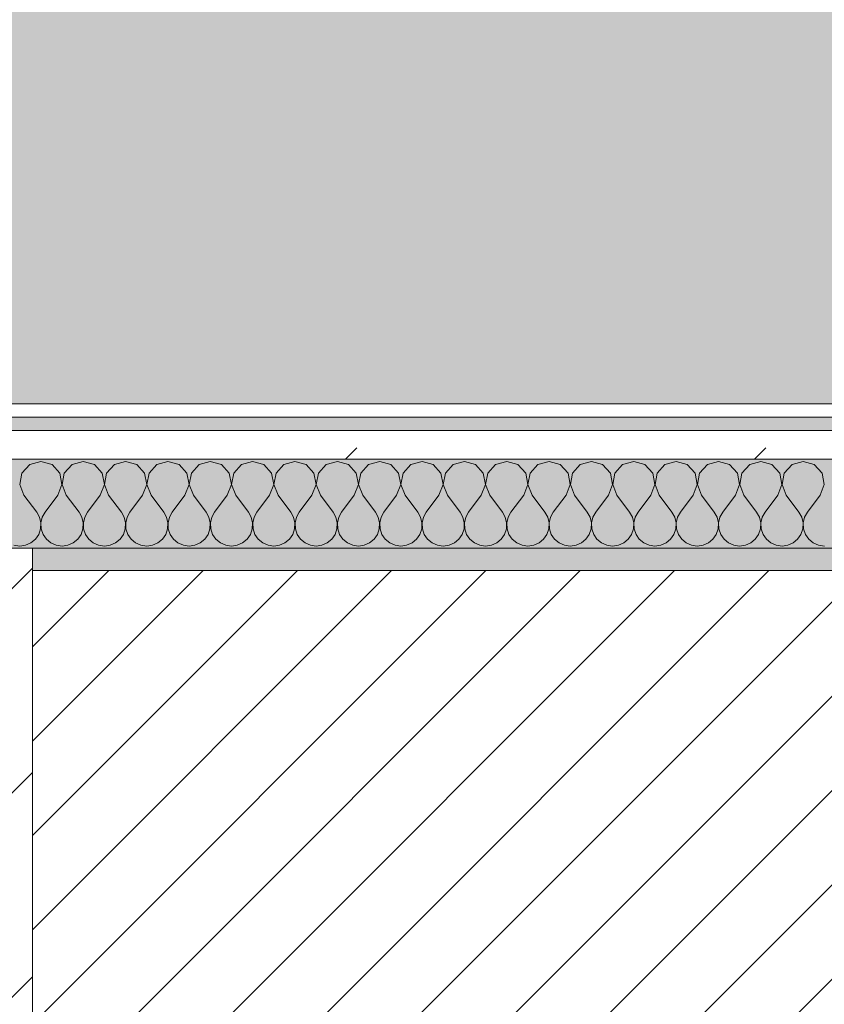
# Model space of a CAD drawing. Header units: millimetres. Extents: x -30280 to 19093, y -19247 to 4746.
# Tile 48 of 198: x -21524 to -21162, y -1399 to -956. Entities that reach past the tile are written whole.
import ezdxf

# ---------------------------------------------------------------- set-up
doc = ezdxf.new("R2010")
doc.units = ezdxf.units.MM
doc.header["$MEASUREMENT"] = 0
doc.linetypes.add('Wipeout_Contour', pattern=[1000, 0, -1000])
for name, color, linetype in [('10_ESTR_Pilars', 7, 'Continuous'), ('12_FAÇ_Façana', 7, 'Continuous'), ('Nuevo_08_E_Envans secs', 7, 'Continuous'), ('Nuevo_14_PAV_Soft Light Grey 0554', 7, 'Continuous')]:
    doc.layers.add(name, color=color, linetype=linetype)
for name, color, linetype, lineweight in [('10_ESTR_Pilars_Pluma_Nº__28', 7, 'Continuous', 20), ('10_ESTR_Pilars_Pluma_Nº__42', 8, 'Continuous', 25), ('12_FAÇ_Façana_Pluma_Nº__2', 8, 'Continuous', 5), ('12_FAÇ_Façana_Pluma_Nº__7', 7, 'Continuous', 5), ('Nuevo_08_E_Envans secs_Pluma_Nº__1', 7, 'Continuous', 5)]:
    doc.layers.add(name, color=color, linetype=linetype, lineweight=lineweight)
for name, color, linetype, lineweight, true_color in [('12_FAÇ_Façana_Pluma_Nº__176', 7, 'Continuous', 15, 0x93a0c6), ('Nuevo_08_E_Envans secs_Pluma_Nº__102', 7, 'Continuous', 5, 0xcccccc), ('Nuevo_08_E_Envans secs_Pluma_Nº__171', 171, 'Continuous', 13, 0xaaaaff), ('Nuevo_08_E_Envans secs_Pluma_Nº__177', 7, 'Continuous', 15, 0xf7e046), ('Nuevo_14_PAV_Soft Light Grey 0554_Pluma_Nº__245', 7, 'Continuous', 13, 0xe8e8e8)]:
    doc.layers.add(name, color=color, linetype=linetype, lineweight=lineweight, true_color=true_color)
pattern_1 = [(45, (0, 0), (-183.8478, 183.8478), [195, -65]), (45, (7e-14, 183.85), (-183.8478, 183.8478), [195, -65])]

# ---------------------------------------------------------------- blocks, each defined once
blk = doc.blocks.new('Forjado_1_1', base_point=(-28067.13, -1194.16))
at = {"layer": 'Nuevo_14_PAV_Soft Light Grey 0554_Pluma_Nº__245', "linetype": 'Continuous', "lineweight": 0, "true_color": 0xe8e8e8}
blk.add_hatch(color=254, dxfattribs=at).paths.add_polyline_path([(-28067.13, -1194.16), (-1631.11, -1193.63), (-1631.11, -6938.97), (-1556.11, -6938.97), (-1556.11, -7503.98), (-1616.26, -7503.98), (-1616.05, -11935.98), (-1564.89, -11935.98), (-1564.89, -12491.98), (-2024.11, -12491.98), (-2024.11, -12338.98), (-6997.39, -12338.98), (-6997.39, -12547.56), (-7503.39, -12547.56), (-7503.39, -12391.98), (-10667.85, -12391.98), (-10669.08, -13665), (-1552.89, -13674.56), (-1558.57, -16962.11), (375.41, -16966.17), (375.89, -16735.98), (1079.4, -16735.98), (1078.81, -17114.59), (2622.83, -17116.98), (2622.91, -17065.79), (5778.89, -17070.66), (5778.89, -16738.98), (6378.89, -16738.98), (6378.89, -12488.98), (5778.89, -12488.98), (5779.74, -11938.87), (5998.89, -11938.86), (5998.89, -7488.98), (5778.89, -7488.98), (5778.89, -6938.98), (5998.89, -6938.98), (5998.89, -1708.98), (5758.89, -1708.98), (5758.89, 1700.85), (-28050.85, 1700.85)])
at = {"layer": 'Nuevo_14_PAV_Soft Light Grey 0554_Pluma_Nº__245', "color": 254, "linetype": 'Continuous', "lineweight": 13, "true_color": 0xe8e8e8, "flags": 128}
blk.add_lwpolyline([(-1631.11, -1193.63), (-28067.13, -1194.16), (-28050.85, 1700.85), (5758.89, 1700.85)], dxfattribs=at)
blk = doc.blocks.new('Muro_14_1', base_point=(-24166.43, -1193.98))
at = {"layer": '12_FAÇ_Façana_Pluma_Nº__176', "linetype": 'Continuous', "lineweight": 0, "true_color": 0x495063}
blk.add_hatch(color=251, dxfattribs=at).paths.add_polyline_path([(-21518.13, -1193.97), (-21518.13, -1203.98), (-20233.93, -1203.98), (-20233.93, -1193.98)])
at = {"layer": '12_FAÇ_Façana_Pluma_Nº__2', "linetype": 'Continuous', "lineweight": 5}
h = blk.add_hatch(dxfattribs=at)
h.set_pattern_fill('Ceramic_0001', color=8, style=0, pattern_type=2)
h.set_pattern_definition([(45, (0, 0), (-21.213203, 21.213203), [])])
h.paths.add_polyline_path([(-21518.13, -1418.98), (-20233.93, -1418.98), (-20233.93, -1203.98), (-21518.13, -1203.98)])
at = {"layer": '12_FAÇ_Façana_Pluma_Nº__7', "color": 7, "linetype": 'Continuous', "lineweight": 5}
blk.add_line((-20233.93, -1203.98), (-21518.13, -1203.98), dxfattribs=at)
at = {"layer": '12_FAÇ_Façana_Pluma_Nº__7', "color": 7, "linetype": 'Continuous', "lineweight": 5, "flags": 128}
blk.add_lwpolyline([(-20233.93, -1193.98), (-21518.13, -1193.98)], dxfattribs=at)
blk = doc.blocks.new('*X433')
at = {"layer": 'Nuevo_08_E_Envans secs_Pluma_Nº__102', "color": 254, "linetype": 'Continuous', "lineweight": 5, "true_color": 0xcccccc}
for p, q in [((-21514.29, -1154.93), (-21519.29, -1156.35)), ((-21509.28, -1156.35), (-21514.29, -1154.93)), ((-21495.24, -1154.93), (-21500.25, -1156.35)), ((-21490.23, -1156.35), (-21495.24, -1154.93)), ((-21476.19, -1154.93), (-21481.2, -1156.35)), ((-21471.18, -1156.35), (-21476.19, -1154.93)), ((-21457.14, -1154.93), (-21462.15, -1156.35)), ((-21452.14, -1156.35), (-21457.14, -1154.93)), ((-21438.1, -1154.93), (-21443.1, -1156.35)), ((-21433.09, -1156.35), (-21438.1, -1154.93)), ((-21419.05, -1154.93), (-21424.05, -1156.35)), ((-21414.04, -1156.35), (-21419.05, -1154.93)), ((-21400, -1154.93), (-21405.01, -1156.35)), ((-21394.99, -1156.35), (-21400, -1154.93)), ((-21380.95, -1154.93), (-21385.96, -1156.35)), ((-21375.95, -1156.35), (-21380.95, -1154.93)), ((-21361.9, -1154.93), (-21366.91, -1156.35)), ((-21356.9, -1156.35), (-21361.9, -1154.93)), ((-21342.86, -1154.93), (-21347.86, -1156.35)), ((-21337.85, -1156.35), (-21342.86, -1154.93)), ((-21323.81, -1154.93), (-21328.82, -1156.35)), ((-21318.8, -1156.35), (-21323.81, -1154.93)), ((-21304.76, -1154.93), (-21309.77, -1156.35)), ((-21299.75, -1156.35), (-21304.76, -1154.93)), ((-21285.71, -1154.93), (-21290.72, -1156.35)), ((-21280.71, -1156.35), (-21285.71, -1154.93)), ((-21266.67, -1154.93), (-21271.67, -1156.35)), ((-21261.66, -1156.35), (-21266.67, -1154.93)), ((-21247.62, -1154.93), (-21252.63, -1156.35)), ((-21242.61, -1156.35), (-21247.62, -1154.93)), ((-21228.57, -1154.93), (-21233.58, -1156.35)), ((-21223.56, -1156.35), (-21228.57, -1154.93)), ((-21209.52, -1154.93), (-21214.53, -1156.35)), ((-21204.52, -1156.35), (-21209.52, -1154.93)), ((-21190.48, -1154.93), (-21195.48, -1156.35)), ((-21185.47, -1156.35), (-21190.48, -1154.93)), ((-21171.43, -1154.93), (-21176.44, -1156.35)), ((-21166.42, -1156.35), (-21171.43, -1154.93)), ((-21522.8, -1160.19), (-21523.77, -1165.31)), ((-21519.29, -1156.35), (-21522.8, -1160.19)), ((-21505.77, -1160.19), (-21509.28, -1156.35)), ((-21504.8, -1165.31), (-21505.77, -1160.19)), ((-21503.76, -1160.19), (-21504.72, -1165.31)), ((-21500.25, -1156.35), (-21503.76, -1160.19)), ((-21486.72, -1160.19), (-21490.23, -1156.35)), ((-21485.75, -1165.31), (-21486.72, -1160.19)), ((-21484.71, -1160.19), (-21485.68, -1165.31)), ((-21481.2, -1156.35), (-21484.71, -1160.19)), ((-21467.67, -1160.19), (-21471.18, -1156.35)), ((-21466.71, -1165.31), (-21467.67, -1160.19)), ((-21465.66, -1160.19), (-21466.63, -1165.31)), ((-21462.15, -1156.35), (-21465.66, -1160.19)), ((-21448.62, -1160.19), (-21452.14, -1156.35)), ((-21447.66, -1165.31), (-21448.62, -1160.19)), ((-21446.61, -1160.19), (-21447.58, -1165.31)), ((-21443.1, -1156.35), (-21446.61, -1160.19)), ((-21429.58, -1160.19), (-21433.09, -1156.35)), ((-21428.61, -1165.31), (-21429.58, -1160.19)), ((-21427.57, -1160.19), (-21428.53, -1165.31)), ((-21424.05, -1156.35), (-21427.57, -1160.19)), ((-21410.53, -1160.19), (-21414.04, -1156.35)), ((-21409.56, -1165.31), (-21410.53, -1160.19)), ((-21408.52, -1160.19), (-21409.49, -1165.31)), ((-21405.01, -1156.35), (-21408.52, -1160.19)), ((-21391.48, -1160.19), (-21394.99, -1156.35)), ((-21390.51, -1165.31), (-21391.48, -1160.19)), ((-21389.47, -1160.19), (-21390.44, -1165.31)), ((-21385.96, -1156.35), (-21389.47, -1160.19)), ((-21372.43, -1160.19), (-21375.95, -1156.35)), ((-21371.47, -1165.31), (-21372.43, -1160.19)), ((-21370.42, -1160.19), (-21371.39, -1165.31)), ((-21366.91, -1156.35), (-21370.42, -1160.19)), ((-21353.39, -1160.19), (-21356.9, -1156.35)), ((-21352.42, -1165.31), (-21353.39, -1160.19)), ((-21351.38, -1160.19), (-21352.34, -1165.31)), ((-21347.86, -1156.35), (-21351.38, -1160.19)), ((-21334.34, -1160.19), (-21337.85, -1156.35)), ((-21333.37, -1165.31), (-21334.34, -1160.19)), ((-21332.33, -1160.19), (-21333.29, -1165.31)), ((-21328.82, -1156.35), (-21332.33, -1160.19)), ((-21315.29, -1160.19), (-21318.8, -1156.35)), ((-21314.32, -1165.31), (-21315.29, -1160.19)), ((-21313.28, -1160.19), (-21314.25, -1165.31)), ((-21309.77, -1156.35), (-21313.28, -1160.19)), ((-21296.24, -1160.19), (-21299.75, -1156.35)), ((-21295.28, -1165.31), (-21296.24, -1160.19)), ((-21294.23, -1160.19), (-21295.2, -1165.31)), ((-21290.72, -1156.35), (-21294.23, -1160.19)), ((-21277.2, -1160.19), (-21280.71, -1156.35)), ((-21276.23, -1165.31), (-21277.2, -1160.19)), ((-21275.19, -1160.19), (-21276.15, -1165.31)), ((-21271.67, -1156.35), (-21275.19, -1160.19)), ((-21258.15, -1160.19), (-21261.66, -1156.35)), ((-21257.18, -1165.31), (-21258.15, -1160.19)), ((-21256.14, -1160.19), (-21257.1, -1165.31)), ((-21252.63, -1156.35), (-21256.14, -1160.19)), ((-21239.1, -1160.19), (-21242.61, -1156.35)), ((-21238.13, -1165.31), (-21239.1, -1160.19)), ((-21237.09, -1160.19), (-21238.06, -1165.31)), ((-21233.58, -1156.35), (-21237.09, -1160.19)), ((-21220.05, -1160.19), (-21223.56, -1156.35)), ((-21219.09, -1165.31), (-21220.05, -1160.19)), ((-21218.04, -1160.19), (-21219.01, -1165.31)), ((-21214.53, -1156.35), (-21218.04, -1160.19)), ((-21201.01, -1160.19), (-21204.52, -1156.35)), ((-21200.04, -1165.31), (-21201.01, -1160.19)), ((-21198.99, -1160.19), (-21199.96, -1165.31)), ((-21195.48, -1156.35), (-21198.99, -1160.19)), ((-21181.96, -1160.19), (-21185.47, -1156.35)), ((-21180.99, -1165.31), (-21181.96, -1160.19)), ((-21179.95, -1160.19), (-21180.91, -1165.31)), ((-21176.44, -1156.35), (-21179.95, -1160.19)), ((-21162.91, -1160.19), (-21166.42, -1156.35)), ((-21161.94, -1165.31), (-21162.91, -1160.19)), ((-21523.77, -1165.31), (-21521.9, -1170.17)), ((-21506.67, -1170.17), (-21504.8, -1165.31)), ((-21504.72, -1165.31), (-21502.86, -1170.17)), ((-21487.62, -1170.17), (-21485.75, -1165.31)), ((-21485.68, -1165.31), (-21483.81, -1170.17)), ((-21468.57, -1170.17), (-21466.71, -1165.31)), ((-21466.63, -1165.31), (-21464.76, -1170.17)), ((-21449.52, -1170.17), (-21447.66, -1165.31)), ((-21447.58, -1165.31), (-21445.71, -1170.17)), ((-21430.48, -1170.17), (-21428.61, -1165.31)), ((-21428.53, -1165.31), (-21426.67, -1170.17)), ((-21411.43, -1170.17), (-21409.56, -1165.31)), ((-21409.49, -1165.31), (-21407.62, -1170.17)), ((-21392.38, -1170.17), (-21390.51, -1165.31)), ((-21390.44, -1165.31), (-21388.57, -1170.17)), ((-21373.33, -1170.17), (-21371.47, -1165.31)), ((-21371.39, -1165.31), (-21369.52, -1170.17)), ((-21354.29, -1170.17), (-21352.42, -1165.31)), ((-21352.34, -1165.31), (-21350.48, -1170.17)), ((-21335.24, -1170.17), (-21333.37, -1165.31)), ((-21333.29, -1165.31), (-21331.43, -1170.17)), ((-21316.19, -1170.17), (-21314.32, -1165.31)), ((-21314.25, -1165.31), (-21312.38, -1170.17)), ((-21297.14, -1170.17), (-21295.28, -1165.31)), ((-21295.2, -1165.31), (-21293.33, -1170.17)), ((-21278.1, -1170.17), (-21276.23, -1165.31)), ((-21276.15, -1165.31), (-21274.29, -1170.17)), ((-21259.05, -1170.17), (-21257.18, -1165.31)), ((-21257.1, -1165.31), (-21255.24, -1170.17)), ((-21240, -1170.17), (-21238.13, -1165.31)), ((-21238.06, -1165.31), (-21236.19, -1170.17)), ((-21220.95, -1170.17), (-21219.09, -1165.31)), ((-21219.01, -1165.31), (-21217.14, -1170.17)), ((-21201.9, -1170.17), (-21200.04, -1165.31)), ((-21199.96, -1165.31), (-21198.1, -1170.17)), ((-21182.86, -1170.17), (-21180.99, -1165.31)), ((-21180.91, -1165.31), (-21179.05, -1170.17)), ((-21163.81, -1170.17), (-21161.94, -1165.31)), ((-21521.9, -1170.17), (-21516.19, -1177.79)), ((-21506.67, -1170.17), (-21512.38, -1177.79)), ((-21502.86, -1170.17), (-21497.14, -1177.79)), ((-21487.62, -1170.17), (-21493.33, -1177.79)), ((-21483.81, -1170.17), (-21478.1, -1177.79)), ((-21468.57, -1170.17), (-21474.29, -1177.79)), ((-21464.76, -1170.17), (-21459.05, -1177.79)), ((-21449.52, -1170.17), (-21455.24, -1177.79)), ((-21445.71, -1170.17), (-21440, -1177.79)), ((-21430.48, -1170.17), (-21436.19, -1177.79)), ((-21426.67, -1170.17), (-21420.95, -1177.79)), ((-21411.43, -1170.17), (-21417.14, -1177.79)), ((-21407.62, -1170.17), (-21401.9, -1177.79)), ((-21392.38, -1170.17), (-21398.1, -1177.79)), ((-21388.57, -1170.17), (-21382.86, -1177.79)), ((-21373.33, -1170.17), (-21379.05, -1177.79)), ((-21369.52, -1170.17), (-21363.81, -1177.79)), ((-21354.29, -1170.17), (-21360, -1177.79)), ((-21350.48, -1170.17), (-21344.76, -1177.79)), ((-21335.24, -1170.17), (-21340.95, -1177.79)), ((-21331.43, -1170.17), (-21325.71, -1177.79)), ((-21316.19, -1170.17), (-21321.9, -1177.79)), ((-21312.38, -1170.17), (-21306.67, -1177.79)), ((-21297.14, -1170.17), (-21302.86, -1177.79)), ((-21293.33, -1170.17), (-21287.62, -1177.79)), ((-21278.1, -1170.17), (-21283.81, -1177.79)), ((-21274.29, -1170.17), (-21268.57, -1177.79)), ((-21259.05, -1170.17), (-21264.76, -1177.79)), ((-21255.24, -1170.17), (-21249.52, -1177.79)), ((-21240, -1170.17), (-21245.71, -1177.79)), ((-21236.19, -1170.17), (-21230.48, -1177.79)), ((-21220.95, -1170.17), (-21226.67, -1177.79)), ((-21217.14, -1170.17), (-21211.43, -1177.79)), ((-21201.9, -1170.17), (-21207.62, -1177.79)), ((-21198.1, -1170.17), (-21192.38, -1177.79)), ((-21182.86, -1170.17), (-21188.57, -1177.79)), ((-21179.05, -1170.17), (-21173.33, -1177.79)), ((-21163.81, -1170.17), (-21169.52, -1177.79)), ((-21514.92, -1180.08), (-21516.19, -1177.79)), ((-21512.38, -1177.79), (-21513.65, -1180.08)), ((-21495.87, -1180.08), (-21497.14, -1177.79)), ((-21493.33, -1177.79), (-21494.6, -1180.08)), ((-21476.82, -1180.08), (-21478.1, -1177.79)), ((-21474.29, -1177.79), (-21475.56, -1180.08)), ((-21457.78, -1180.08), (-21459.05, -1177.79)), ((-21455.24, -1177.79), (-21456.51, -1180.08)), ((-21438.73, -1180.08), (-21440, -1177.79)), ((-21436.19, -1177.79), (-21437.46, -1180.08)), ((-21419.68, -1180.08), (-21420.95, -1177.79)), ((-21417.14, -1177.79), (-21418.41, -1180.08)), ((-21400.63, -1180.08), (-21401.9, -1177.79)), ((-21398.1, -1177.79), (-21399.37, -1180.08)), ((-21381.59, -1180.08), (-21382.86, -1177.79)), ((-21379.05, -1177.79), (-21380.32, -1180.08)), ((-21362.54, -1180.08), (-21363.81, -1177.79)), ((-21360, -1177.79), (-21361.27, -1180.08)), ((-21343.49, -1180.08), (-21344.76, -1177.79)), ((-21340.95, -1177.79), (-21342.22, -1180.08)), ((-21324.44, -1180.08), (-21325.71, -1177.79)), ((-21321.9, -1177.79), (-21323.18, -1180.08)), ((-21305.4, -1180.08), (-21306.67, -1177.79)), ((-21302.86, -1177.79), (-21304.13, -1180.08)), ((-21286.35, -1180.08), (-21287.62, -1177.79)), ((-21283.81, -1177.79), (-21285.08, -1180.08)), ((-21267.3, -1180.08), (-21268.57, -1177.79)), ((-21264.76, -1177.79), (-21266.03, -1180.08)), ((-21248.25, -1180.08), (-21249.52, -1177.79)), ((-21245.71, -1177.79), (-21246.99, -1180.08)), ((-21229.2, -1180.08), (-21230.48, -1177.79)), ((-21226.67, -1177.79), (-21227.94, -1180.08)), ((-21210.16, -1180.08), (-21211.43, -1177.79)), ((-21207.62, -1177.79), (-21208.89, -1180.08)), ((-21191.11, -1180.08), (-21192.38, -1177.79)), ((-21188.57, -1177.79), (-21189.84, -1180.08)), ((-21172.06, -1180.08), (-21173.33, -1177.79)), ((-21169.52, -1177.79), (-21170.8, -1180.08)), ((-21514.32, -1182.64), (-21514.92, -1180.08)), ((-21513.65, -1180.08), (-21514.25, -1182.64)), ((-21495.28, -1182.64), (-21495.87, -1180.08)), ((-21494.6, -1180.08), (-21495.2, -1182.64)), ((-21476.23, -1182.64), (-21476.82, -1180.08)), ((-21475.56, -1180.08), (-21476.15, -1182.64)), ((-21457.18, -1182.64), (-21457.78, -1180.08)), ((-21456.51, -1180.08), (-21457.1, -1182.64)), ((-21438.13, -1182.64), (-21438.73, -1180.08)), ((-21437.46, -1180.08), (-21438.06, -1182.64)), ((-21419.09, -1182.64), (-21419.68, -1180.08)), ((-21418.41, -1180.08), (-21419.01, -1182.64)), ((-21400.04, -1182.64), (-21400.63, -1180.08)), ((-21399.37, -1180.08), (-21399.96, -1182.64)), ((-21380.99, -1182.64), (-21381.59, -1180.08)), ((-21380.32, -1180.08), (-21380.91, -1182.64)), ((-21361.94, -1182.64), (-21362.54, -1180.08)), ((-21361.27, -1180.08), (-21361.87, -1182.64)), ((-21342.9, -1182.64), (-21343.49, -1180.08)), ((-21342.22, -1180.08), (-21342.82, -1182.64)), ((-21323.85, -1182.64), (-21324.44, -1180.08)), ((-21323.18, -1180.08), (-21323.77, -1182.64)), ((-21304.8, -1182.64), (-21305.4, -1180.08)), ((-21304.13, -1180.08), (-21304.72, -1182.64)), ((-21285.75, -1182.64), (-21286.35, -1180.08)), ((-21285.08, -1180.08), (-21285.68, -1182.64)), ((-21266.71, -1182.64), (-21267.3, -1180.08)), ((-21266.03, -1180.08), (-21266.63, -1182.64)), ((-21247.66, -1182.64), (-21248.25, -1180.08)), ((-21246.99, -1180.08), (-21247.58, -1182.64)), ((-21228.61, -1182.64), (-21229.2, -1180.08)), ((-21227.94, -1180.08), (-21228.53, -1182.64)), ((-21209.56, -1182.64), (-21210.16, -1180.08)), ((-21208.89, -1180.08), (-21209.49, -1182.64)), ((-21190.51, -1182.64), (-21191.11, -1180.08)), ((-21189.84, -1180.08), (-21190.44, -1182.64)), ((-21171.47, -1182.64), (-21172.06, -1180.08)), ((-21170.8, -1180.08), (-21171.39, -1182.64)), ((-21515.29, -1187.76), (-21514.45, -1185.27)), ((-21514.45, -1185.27), (-21514.32, -1182.64)), ((-21514.25, -1182.64), (-21514.12, -1185.27)), ((-21514.12, -1185.27), (-21513.28, -1187.76)), ((-21496.24, -1187.76), (-21495.4, -1185.27)), ((-21495.4, -1185.27), (-21495.28, -1182.64)), ((-21495.2, -1182.64), (-21495.07, -1185.27)), ((-21495.07, -1185.27), (-21494.23, -1187.76)), ((-21477.2, -1187.76), (-21476.36, -1185.27)), ((-21476.36, -1185.27), (-21476.23, -1182.64)), ((-21476.15, -1182.64), (-21476.02, -1185.27)), ((-21476.02, -1185.27), (-21475.19, -1187.76)), ((-21458.15, -1187.76), (-21457.31, -1185.27)), ((-21457.31, -1185.27), (-21457.18, -1182.64)), ((-21457.1, -1182.64), (-21456.98, -1185.27)), ((-21456.98, -1185.27), (-21456.14, -1187.76)), ((-21439.1, -1187.76), (-21438.26, -1185.27)), ((-21438.26, -1185.27), (-21438.13, -1182.64)), ((-21438.06, -1182.64), (-21437.93, -1185.27)), ((-21437.93, -1185.27), (-21437.09, -1187.76)), ((-21420.05, -1187.76), (-21419.21, -1185.27)), ((-21419.21, -1185.27), (-21419.09, -1182.64)), ((-21419.01, -1182.64), (-21418.88, -1185.27)), ((-21418.88, -1185.27), (-21418.04, -1187.76)), ((-21401.01, -1187.76), (-21400.17, -1185.27)), ((-21400.17, -1185.27), (-21400.04, -1182.64)), ((-21399.96, -1182.64), (-21399.83, -1185.27)), ((-21399.83, -1185.27), (-21398.99, -1187.76)), ((-21381.96, -1187.76), (-21381.12, -1185.27)), ((-21381.12, -1185.27), (-21380.99, -1182.64)), ((-21380.91, -1182.64), (-21380.79, -1185.27)), ((-21380.79, -1185.27), (-21379.95, -1187.76)), ((-21362.91, -1187.76), (-21362.07, -1185.27)), ((-21362.07, -1185.27), (-21361.94, -1182.64)), ((-21361.87, -1182.64), (-21361.74, -1185.27)), ((-21361.74, -1185.27), (-21360.9, -1187.76)), ((-21343.86, -1187.76), (-21343.02, -1185.27)), ((-21343.02, -1185.27), (-21342.9, -1182.64)), ((-21342.82, -1182.64), (-21342.69, -1185.27)), ((-21342.69, -1185.27), (-21341.85, -1187.76)), ((-21324.81, -1187.76), (-21323.98, -1185.27)), ((-21323.98, -1185.27), (-21323.85, -1182.64)), ((-21323.77, -1182.64), (-21323.64, -1185.27)), ((-21323.64, -1185.27), (-21322.8, -1187.76)), ((-21305.77, -1187.76), (-21304.93, -1185.27)), ((-21304.93, -1185.27), (-21304.8, -1182.64)), ((-21304.72, -1182.64), (-21304.6, -1185.27)), ((-21304.6, -1185.27), (-21303.76, -1187.76)), ((-21286.72, -1187.76), (-21285.88, -1185.27)), ((-21285.88, -1185.27), (-21285.75, -1182.64)), ((-21285.68, -1182.64), (-21285.55, -1185.27)), ((-21285.55, -1185.27), (-21284.71, -1187.76)), ((-21267.67, -1187.76), (-21266.83, -1185.27)), ((-21266.83, -1185.27), (-21266.71, -1182.64)), ((-21266.63, -1182.64), (-21266.5, -1185.27)), ((-21266.5, -1185.27), (-21265.66, -1187.76)), ((-21248.62, -1187.76), (-21247.78, -1185.27)), ((-21247.78, -1185.27), (-21247.66, -1182.64)), ((-21247.58, -1182.64), (-21247.45, -1185.27)), ((-21247.45, -1185.27), (-21246.61, -1187.76)), ((-21229.58, -1187.76), (-21228.74, -1185.27)), ((-21228.74, -1185.27), (-21228.61, -1182.64)), ((-21228.53, -1182.64), (-21228.41, -1185.27)), ((-21228.41, -1185.27), (-21227.57, -1187.76)), ((-21210.53, -1187.76), (-21209.69, -1185.27)), ((-21209.69, -1185.27), (-21209.56, -1182.64)), ((-21209.49, -1182.64), (-21209.36, -1185.27)), ((-21209.36, -1185.27), (-21208.52, -1187.76)), ((-21191.48, -1187.76), (-21190.64, -1185.27)), ((-21190.64, -1185.27), (-21190.51, -1182.64)), ((-21190.44, -1182.64), (-21190.31, -1185.27)), ((-21190.31, -1185.27), (-21189.47, -1187.76)), ((-21172.43, -1187.76), (-21171.59, -1185.27)), ((-21171.59, -1185.27), (-21171.47, -1182.64)), ((-21171.39, -1182.64), (-21171.26, -1185.27)), ((-21171.26, -1185.27), (-21170.42, -1187.76)), ((-21518.8, -1191.6), (-21516.78, -1189.92)), ((-21516.78, -1189.92), (-21515.29, -1187.76)), ((-21513.28, -1187.76), (-21511.79, -1189.92)), ((-21511.79, -1189.92), (-21509.77, -1191.6)), ((-21499.75, -1191.6), (-21497.73, -1189.92)), ((-21497.73, -1189.92), (-21496.24, -1187.76)), ((-21494.23, -1187.76), (-21492.74, -1189.92)), ((-21492.74, -1189.92), (-21490.72, -1191.6)), ((-21480.71, -1191.6), (-21478.68, -1189.92)), ((-21478.68, -1189.92), (-21477.2, -1187.76)), ((-21475.19, -1187.76), (-21473.7, -1189.92)), ((-21473.7, -1189.92), (-21471.67, -1191.6)), ((-21461.66, -1191.6), (-21459.64, -1189.92)), ((-21459.64, -1189.92), (-21458.15, -1187.76)), ((-21456.14, -1187.76), (-21454.65, -1189.92)), ((-21454.65, -1189.92), (-21452.63, -1191.6)), ((-21442.61, -1191.6), (-21440.59, -1189.92)), ((-21440.59, -1189.92), (-21439.1, -1187.76)), ((-21437.09, -1187.76), (-21435.6, -1189.92)), ((-21435.6, -1189.92), (-21433.58, -1191.6)), ((-21423.56, -1191.6), (-21421.54, -1189.92)), ((-21421.54, -1189.92), (-21420.05, -1187.76)), ((-21418.04, -1187.76), (-21416.55, -1189.92)), ((-21416.55, -1189.92), (-21414.53, -1191.6)), ((-21404.52, -1191.6), (-21402.49, -1189.92)), ((-21402.49, -1189.92), (-21401.01, -1187.76)), ((-21398.99, -1187.76), (-21397.51, -1189.92)), ((-21397.51, -1189.92), (-21395.48, -1191.6)), ((-21385.47, -1191.6), (-21383.45, -1189.92)), ((-21383.45, -1189.92), (-21381.96, -1187.76)), ((-21379.95, -1187.76), (-21378.46, -1189.92)), ((-21378.46, -1189.92), (-21376.44, -1191.6)), ((-21366.42, -1191.6), (-21364.4, -1189.92)), ((-21364.4, -1189.92), (-21362.91, -1187.76)), ((-21360.9, -1187.76), (-21359.41, -1189.92)), ((-21359.41, -1189.92), (-21357.39, -1191.6)), ((-21347.37, -1191.6), (-21345.35, -1189.92)), ((-21345.35, -1189.92), (-21343.86, -1187.76)), ((-21341.85, -1187.76), (-21340.36, -1189.92)), ((-21340.36, -1189.92), (-21338.34, -1191.6)), ((-21328.33, -1191.6), (-21326.3, -1189.92)), ((-21326.3, -1189.92), (-21324.81, -1187.76)), ((-21322.8, -1187.76), (-21321.32, -1189.92)), ((-21321.32, -1189.92), (-21319.29, -1191.6)), ((-21309.28, -1191.6), (-21307.26, -1189.92)), ((-21307.26, -1189.92), (-21305.77, -1187.76)), ((-21303.76, -1187.76), (-21302.27, -1189.92)), ((-21302.27, -1189.92), (-21300.25, -1191.6)), ((-21290.23, -1191.6), (-21288.21, -1189.92)), ((-21288.21, -1189.92), (-21286.72, -1187.76)), ((-21284.71, -1187.76), (-21283.22, -1189.92)), ((-21283.22, -1189.92), (-21281.2, -1191.6)), ((-21271.18, -1191.6), (-21269.16, -1189.92)), ((-21269.16, -1189.92), (-21267.67, -1187.76)), ((-21265.66, -1187.76), (-21264.17, -1189.92)), ((-21264.17, -1189.92), (-21262.15, -1191.6)), ((-21252.14, -1191.6), (-21250.11, -1189.92)), ((-21250.11, -1189.92), (-21248.62, -1187.76)), ((-21246.61, -1187.76), (-21245.13, -1189.92)), ((-21245.13, -1189.92), (-21243.1, -1191.6)), ((-21233.09, -1191.6), (-21231.06, -1189.92)), ((-21231.06, -1189.92), (-21229.58, -1187.76)), ((-21227.57, -1187.76), (-21226.08, -1189.92)), ((-21226.08, -1189.92), (-21224.05, -1191.6)), ((-21214.04, -1191.6), (-21212.02, -1189.92)), ((-21212.02, -1189.92), (-21210.53, -1187.76)), ((-21208.52, -1187.76), (-21207.03, -1189.92)), ((-21207.03, -1189.92), (-21205.01, -1191.6)), ((-21194.99, -1191.6), (-21192.97, -1189.92)), ((-21192.97, -1189.92), (-21191.48, -1187.76)), ((-21189.47, -1187.76), (-21187.98, -1189.92)), ((-21187.98, -1189.92), (-21185.96, -1191.6)), ((-21175.95, -1191.6), (-21173.92, -1189.92)), ((-21173.92, -1189.92), (-21172.43, -1187.76)), ((-21170.42, -1187.76), (-21168.94, -1189.92)), ((-21168.94, -1189.92), (-21166.91, -1191.6)), ((-21526.41, -1192.66), (-21523.81, -1193.02)), ((-21523.81, -1193.02), (-21521.21, -1192.66)), ((-21521.21, -1192.66), (-21518.8, -1191.6)), ((-21509.77, -1191.6), (-21507.36, -1192.66)), ((-21507.36, -1192.66), (-21504.76, -1193.02)), ((-21504.76, -1193.02), (-21502.16, -1192.66)), ((-21502.16, -1192.66), (-21499.75, -1191.6)), ((-21490.72, -1191.6), (-21488.32, -1192.66)), ((-21488.32, -1192.66), (-21485.71, -1193.02)), ((-21485.71, -1193.02), (-21483.11, -1192.66)), ((-21483.11, -1192.66), (-21480.71, -1191.6)), ((-21471.67, -1191.6), (-21469.27, -1192.66)), ((-21469.27, -1192.66), (-21466.67, -1193.02)), ((-21466.67, -1193.02), (-21464.06, -1192.66)), ((-21464.06, -1192.66), (-21461.66, -1191.6)), ((-21452.63, -1191.6), (-21450.22, -1192.66)), ((-21450.22, -1192.66), (-21447.62, -1193.02)), ((-21447.62, -1193.02), (-21445.02, -1192.66)), ((-21445.02, -1192.66), (-21442.61, -1191.6)), ((-21433.58, -1191.6), (-21431.17, -1192.66)), ((-21431.17, -1192.66), (-21428.57, -1193.02)), ((-21428.57, -1193.02), (-21425.97, -1192.66)), ((-21425.97, -1192.66), (-21423.56, -1191.6)), ((-21414.53, -1191.6), (-21412.13, -1192.66)), ((-21412.13, -1192.66), (-21409.52, -1193.02)), ((-21409.52, -1193.02), (-21406.92, -1192.66)), ((-21406.92, -1192.66), (-21404.52, -1191.6)), ((-21395.48, -1191.6), (-21393.08, -1192.66)), ((-21393.08, -1192.66), (-21390.48, -1193.02)), ((-21390.48, -1193.02), (-21387.87, -1192.66)), ((-21387.87, -1192.66), (-21385.47, -1191.6)), ((-21376.44, -1191.6), (-21374.03, -1192.66)), ((-21374.03, -1192.66), (-21371.43, -1193.02)), ((-21371.43, -1193.02), (-21368.83, -1192.66)), ((-21368.83, -1192.66), (-21366.42, -1191.6)), ((-21357.39, -1191.6), (-21354.98, -1192.66)), ((-21354.98, -1192.66), (-21352.38, -1193.02)), ((-21352.38, -1193.02), (-21349.78, -1192.66)), ((-21349.78, -1192.66), (-21347.37, -1191.6)), ((-21338.34, -1191.6), (-21335.94, -1192.66)), ((-21335.94, -1192.66), (-21333.33, -1193.02)), ((-21333.33, -1193.02), (-21330.73, -1192.66)), ((-21330.73, -1192.66), (-21328.33, -1191.6)), ((-21319.29, -1191.6), (-21316.89, -1192.66)), ((-21316.89, -1192.66), (-21314.29, -1193.02)), ((-21314.29, -1193.02), (-21311.68, -1192.66)), ((-21311.68, -1192.66), (-21309.28, -1191.6)), ((-21300.25, -1191.6), (-21297.84, -1192.66)), ((-21297.84, -1192.66), (-21295.24, -1193.02)), ((-21295.24, -1193.02), (-21292.64, -1192.66)), ((-21292.64, -1192.66), (-21290.23, -1191.6)), ((-21281.2, -1191.6), (-21278.79, -1192.66)), ((-21278.79, -1192.66), (-21276.19, -1193.02)), ((-21276.19, -1193.02), (-21273.59, -1192.66)), ((-21273.59, -1192.66), (-21271.18, -1191.6)), ((-21262.15, -1191.6), (-21259.75, -1192.66)), ((-21259.75, -1192.66), (-21257.14, -1193.02)), ((-21257.14, -1193.02), (-21254.54, -1192.66)), ((-21254.54, -1192.66), (-21252.14, -1191.6)), ((-21243.1, -1191.6), (-21240.7, -1192.66)), ((-21240.7, -1192.66), (-21238.1, -1193.02)), ((-21238.1, -1193.02), (-21235.49, -1192.66)), ((-21235.49, -1192.66), (-21233.09, -1191.6)), ((-21224.05, -1191.6), (-21221.65, -1192.66)), ((-21221.65, -1192.66), (-21219.05, -1193.02)), ((-21219.05, -1193.02), (-21216.45, -1192.66)), ((-21216.45, -1192.66), (-21214.04, -1191.6)), ((-21205.01, -1191.6), (-21202.6, -1192.66)), ((-21202.6, -1192.66), (-21200, -1193.02)), ((-21200, -1193.02), (-21197.4, -1192.66)), ((-21197.4, -1192.66), (-21194.99, -1191.6)), ((-21185.96, -1191.6), (-21183.55, -1192.66)), ((-21183.55, -1192.66), (-21180.95, -1193.02)), ((-21180.95, -1193.02), (-21178.35, -1192.66)), ((-21178.35, -1192.66), (-21175.95, -1191.6)), ((-21166.91, -1191.6), (-21164.51, -1192.66)), ((-21164.51, -1192.66), (-21161.9, -1193.02))]:
    blk.add_line(p, q, dxfattribs=at)
blk = doc.blocks.new('Muro_115_1', base_point=(-24166.43, -1128.98))
at = {"layer": 'Nuevo_08_E_Envans secs_Pluma_Nº__1', "color": 7, "linetype": 'Continuous', "lineweight": 5, "flags": 128}
blk.add_lwpolyline([(-21518.13, -1193.98), (-20233.93, -1193.98)], dxfattribs=at)
at = {"color": 254, "linetype": 'Wipeout_Contour', "lineweight": 0, "ltscale": 88916.989092}
blk.add_wipeout([(-20233.93, -1128.98), (-24166.43, -1128.98), (-24166.43, -1134.98), (-20233.93, -1134.98)], dxfattribs=at).dxf.layer = 'Nuevo_08_E_Envans secs'
at = {"color": 254, "linetype": 'Wipeout_Contour', "lineweight": 0, "ltscale": 88920.19573}
blk.add_wipeout([(-20233.93, -1140.98), (-24166.43, -1140.98), (-24166.43, -1153.98), (-20233.93, -1153.98)], dxfattribs=at).dxf.layer = 'Nuevo_08_E_Envans secs'
at = {"layer": 'Nuevo_08_E_Envans secs_Pluma_Nº__171', "linetype": 'Continuous', "lineweight": 13, "true_color": 0xaaaaff}
h = blk.add_hatch(dxfattribs=at)
h.set_pattern_fill('Panellat_HPL_0001', color=161, style=0, pattern_type=2)
h.set_pattern_definition(pattern_1)
h.paths.add_polyline_path([(-20233.93, -1128.98), (-24166.43, -1128.98), (-24166.43, -1134.98), (-20233.93, -1134.98)])
at = {"layer": 'Nuevo_08_E_Envans secs_Pluma_Nº__177', "linetype": 'Continuous', "lineweight": 15, "true_color": 0xf7e046}
h = blk.add_hatch(dxfattribs=at)
h.set_pattern_fill('Panellat_HPL_0001', color=53, style=0, pattern_type=2)
h.set_pattern_definition(pattern_1)
h.paths.add_polyline_path([(-20233.93, -1140.98), (-24166.43, -1140.98), (-24166.43, -1153.98), (-20233.93, -1153.98)])
at = {"layer": 'Nuevo_08_E_Envans secs_Pluma_Nº__1', "color": 7, "linetype": 'Continuous', "lineweight": 5}
for p, q in [((-20233.93, -1134.98), (-24166.43, -1134.98)), ((-20233.93, -1140.98), (-24166.43, -1140.98)), ((-20233.93, -1153.98), (-24166.43, -1153.98))]:
    blk.add_line(p, q, dxfattribs=at)
at = {"layer": 'Nuevo_08_E_Envans secs_Pluma_Nº__1', "color": 7, "linetype": 'Continuous', "lineweight": 5, "flags": 128}
blk.add_lwpolyline([(-20233.93, -1128.98), (-24166.43, -1128.98)], dxfattribs=at)
at = {"layer": 'Nuevo_08_E_Envans secs', "color": 7, "lineweight": 20}
blk.add_blockref('*X433', (0, 0), dxfattribs=at)
blk = doc.blocks.new('Pilar_1_1', base_point=(-21694.62, -1416.48))
at = {"color": 254, "linetype": 'Wipeout_Contour', "lineweight": 0, "ltscale": 86967.798109}
blk.add_wipeout([(-21871.11, -1638.98), (-21518.13, -1638.98), (-21518.13, -1193.97), (-21871.11, -1193.97)], dxfattribs=at).dxf.layer = '10_ESTR_Pilars'
at = {"layer": '10_ESTR_Pilars_Pluma_Nº__42', "linetype": 'Continuous', "lineweight": 25}
h = blk.add_hatch(dxfattribs=at)
h.set_pattern_fill('00_GCT_trama_45º_e1_400__05', color=8, style=0, pattern_type=2)
h.set_pattern_definition([(45, (0, 0), (-45.96194, 45.96194), [])])
h.paths.add_polyline_path([(-21871.11, -1638.98), (-21518.13, -1638.98), (-21518.13, -1193.97), (-21871.11, -1193.97)])
at = {"layer": '10_ESTR_Pilars_Pluma_Nº__28', "color": 7, "linetype": 'Continuous', "lineweight": 20, "flags": 128}
blk.add_lwpolyline([(-21871.11, -1638.98), (-21518.13, -1638.98), (-21518.13, -1193.97), (-21871.11, -1193.97)], close=True, dxfattribs=at)

msp = doc.modelspace()

# ---------------------------------------------------------------- block references
at = {"layer": '12_FAÇ_Façana', "color": 7, "lineweight": 20}
msp.add_blockref('Muro_14_1', (-24166.43, -1193.98), dxfattribs=at)
at = {"layer": 'Nuevo_14_PAV_Soft Light Grey 0554', "color": 254, "linetype": 'Continuous', "lineweight": 13, "true_color": 0xe8e8e8}
msp.add_blockref('Forjado_1_1', (-28067.13, -1194.16), dxfattribs=at)

# ---------------------------------------------------------------- next in the draw order: block references
at = {"layer": 'Nuevo_08_E_Envans secs', "color": 7, "lineweight": 20}
msp.add_blockref('Muro_115_1', (-24166.43, -1128.98), dxfattribs=at)

# ---------------------------------------------------------------- next in the draw order: block references
at = {"layer": '10_ESTR_Pilars', "color": 7, "lineweight": 20}
msp.add_blockref('Pilar_1_1', (-21694.62, -1416.48), dxfattribs=at)

doc.saveas('drawing.dxf')
